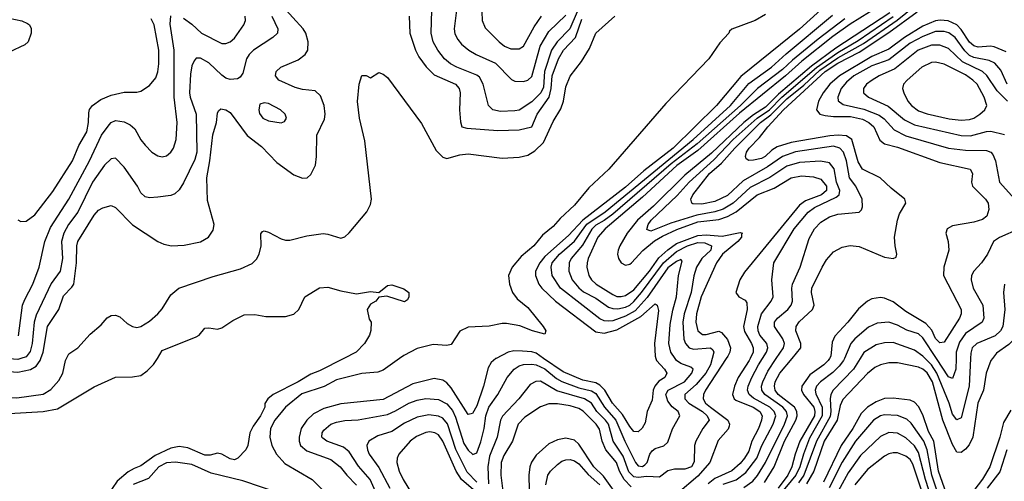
# Model space of a CAD drawing. Header units: inches. Extents: x 1308407 to 1441228, y 959628 to 1036311.
# Tile 13 of 256: x 1342459 to 1347093, y 969422 to 971594. Entities that reach past the tile are written whole.
import ezdxf

# ---------------------------------------------------------------- set-up
doc = ezdxf.new("R2010")
doc.units = ezdxf.units.IN
doc.header["$MEASUREMENT"] = 0
doc.layers.add('B3946', color=7, linetype='Continuous')
doc.layers.add('B3947', color=7, linetype='Continuous')

msp = doc.modelspace()

# ---------------------------------------------------------------- linework, layer by layer
at = {"layer": 'B3946', "color": 5}
for points, elevation in [([(1341878.3, 970000), (1341863.5, 969910), (1341870.1, 969850), (1341886.8, 969806.8), (1341902.5, 969782.5), (1341937.7, 969757.7), (1341970, 969745.1), (1342010, 969736.7), (1342090, 969730.1), (1342210, 969735.7), (1342285.7, 969734.3), (1342350, 969742.7), (1342410, 969740.5), (1342569.1, 969750.9), (1342636.4, 969763.6), (1342810, 969866.3), (1342910, 969911.7), (1342990, 969913), (1343030, 969919.7), (1343059.1, 969940.9), (1343089.2, 969970.8), (1343107.2, 970000)], 2860), ([(1341933.5, 970000), (1341922.4, 969970), (1341915.6, 969910), (1341930, 969867.6), (1341960.1, 969830), (1341990, 969802.8), (1342020.3, 969790), (1342070, 969782.2), (1342090, 969781.3), (1342130, 969788.7), (1342190, 969816.7), (1342270, 969842.8), (1342290, 969841.9), (1342370, 969818.8), (1342445.5, 969814.5), (1342570, 969832.4), (1342606.4, 969853.6), (1342643.3, 969896.7), (1342661.7, 969930), (1342675, 969990), (1342679.7, 970000)], 2880), ([(1342067.5, 970000), (1342068.7, 969990), (1342090, 969967.5), (1342110, 969956.3), (1342130, 969955.5), (1342174.7, 969970), (1342210, 969974.6), (1342270, 969962.2), (1342350, 969953), (1342410, 969938.1), (1342450, 969935), (1342510, 969947.4), (1342536, 969964), (1342554.9, 969990), (1342558.6, 970000)], 2920), ([(1342464.8, 970000), (1342450, 969995.1), (1342410, 969997.4), (1342398.2, 970000)], 2940), ([(1343984.2, 970000), (1343870, 969941.8), (1343830, 969926), (1343770.2, 969890), (1343652.4, 969830), (1343627.3, 969810), (1343612.7, 969787.3), (1343613.1, 969770), (1343593.2, 969730), (1343558.2, 969681.8), (1343542.2, 969650), (1343532.4, 969590), (1343523, 969570), (1343486, 969530), (1343470, 969522.9), (1343450, 969526.9), (1343410, 969549.6), (1343390, 969554.3), (1343355.6, 969544.4), (1343330, 969544.5), (1343250, 969579.9), (1343210, 969585), (1343170, 969578), (1343096.1, 969543.9), (1343030, 969494.5), (1342997.1, 969482.9), (1342970, 969467), (1342917.9, 969422.1), (1342870, 969354)], 2860), ([(1344247.3, 970000), (1344170, 969944.3), (1344144.9, 969935.1), (1344070, 969928.9), (1343950, 969899.4), (1343892, 969868), (1343786.6, 969833.4), (1343709.4, 969770), (1343659.7, 969710), (1343639.7, 969670), (1343637, 969630), (1343646.1, 969590), (1343668.2, 969550), (1343706.4, 969506.4), (1343836.2, 969430), (1343897.4, 969370)], 2880), ([(1344701.6, 970000), (1344700.5, 969999.5), (1344678.5, 969981.5), (1344664, 969956), (1344642.4, 969870), (1344610, 969776.4), (1344590, 969740.6), (1344570, 969736), (1344490, 969862), (1344470, 969884.8), (1344450, 969897.7), (1344410, 969905.7), (1344310, 969880.9), (1344170, 969806.3), (1343970, 969785.8), (1343890, 969764.3), (1343841.1, 969738.9), (1343810, 969709.2), (1343784.4, 969670), (1343775.1, 969630), (1343774.9, 969610), (1343781.1, 969590), (1343810, 969564.5), (1343924, 969524), (1343968, 969490), (1343998.3, 969450), (1344044.2, 969404.2)], 2920), ([(1344140.2, 969360.2), (1344108.5, 969430), (1344053, 969493.1), (1344010, 969561.3), (1343982.8, 969582.8), (1343904, 969610), (1343885.1, 969625.1), (1343881, 969630), (1343882, 969650), (1343890, 969662), (1343923.9, 969690), (1343950, 969699.4), (1343990, 969707.2), (1344051.5, 969711.5), (1344190, 969736.6), (1344227.1, 969752.9), (1344290, 969789.9), (1344330, 969804.3), (1344370, 969811.6), (1344430, 969807), (1344470, 969786.2), (1344495.5, 969755.5), (1344510, 969724.3), (1344550, 969599.2), (1344570, 969567.9), (1344592, 969548), (1344610, 969555.8), (1344630, 969607.3), (1344644.9, 969670), (1344652.8, 969730), (1344666.5, 969770), (1344709.4, 969830.6), (1344753.1, 969910), (1344786.8, 969950), (1344810, 969964.7), (1344830, 969971.4), (1344870, 969973.2), (1344890, 969969.3), (1344930, 969951.2), (1344985.1, 969905.1), (1345010, 969890.7), (1345090, 969862.1), (1345150, 969847.5), (1345170, 969834.9), (1345211.4, 969771.4), (1345265.4, 969710), (1345307.5, 969610), (1345356.6, 969510), (1345370, 969494.3), (1345390, 969491.3), (1345401.3, 969498.7), (1345411.8, 969510), (1345424.2, 969550), (1345435.2, 969564.8), (1345450, 969576.1), (1345491, 969589), (1345510, 969605.3), (1345531.2, 969668.8), (1345566.4, 969730), (1345558.4, 969750), (1345530, 969772.6), (1345510, 969798.8), (1345500.2, 969830), (1345503.2, 969836.8), (1345511.1, 969850), (1345588, 969890), (1345622.8, 969930), (1345629.1, 969949.1), (1345618.2, 969958.2), (1345570, 969975.6), (1345550.3, 969990.3), (1345543.9, 970000)], 2940), ([(1345717.6, 970000), (1345709.8, 969970), (1345688.6, 969930), (1345642.6, 969877.4), (1345590.1, 969830), (1345589.3, 969809.3), (1345608.1, 969790), (1345672.6, 969750), (1345695, 969730), (1345703.6, 969710), (1345673.9, 969670), (1345641.5, 969610), (1345635.2, 969590), (1345634.2, 969514.2), (1345620.2, 969490), (1345590, 969479.1), (1345541.7, 969478.3), (1345510, 969471.1), (1345470, 969441.1), (1345410, 969443.8), (1345370, 969439.2), (1345350, 969443), (1345326.5, 969466.5), (1345300, 969540), (1345252.9, 969610), (1345229.7, 969690), (1345215.4, 969710), (1345174.7, 969750), (1345149.6, 969790), (1345118, 969810), (1344987.6, 969847.6), (1344910, 969892.4), (1344887.8, 969892.2), (1344861.9, 969878.1), (1344807.6, 969810), (1344731, 969729), (1344722.7, 969710), (1344705.9, 969630), (1344670, 969540.4), (1344662.7, 969490), (1344665.5, 969410)], 2960), ([(1345453.2, 970000), (1345456.8, 969990), (1345494, 969950), (1345505.1, 969930), (1345495.2, 969910), (1345467.6, 969892.4), (1345448.1, 969870), (1345440.3, 969850), (1345436, 969804), (1345412.9, 969750), (1345403.1, 969696.9), (1345388.4, 969671.6), (1345370, 969655), (1345350, 969656.3), (1345330, 969679.5), (1345296.7, 969736.7), (1345249.1, 969790), (1345212.6, 969850), (1345190, 969874.8), (1345170, 969885.1), (1345110, 969897.2), (1345016.4, 969936.4), (1344925.1, 970000)], 2920), ([(1345784.8, 970000), (1345687.4, 969850), (1345677.9, 969830), (1345675.3, 969810), (1345686.9, 969790), (1345709.7, 969770), (1345792.7, 969710), (1345800.3, 969690), (1345798.3, 969681.7), (1345793.1, 969666.9), (1345746.7, 969613.3), (1345706.8, 969510), (1345650, 969445.3), (1345555.5, 969364.5)], 2980), ([(1345896.7, 970000), (1345892.2, 969990), (1345840.9, 969910), (1345823.8, 969870), (1345814.5, 969830), (1345821.7, 969810), (1345830, 969803.5), (1345910.6, 969770), (1345942.5, 969750), (1345952.8, 969730), (1345950.7, 969710), (1345936.3, 969670), (1345905, 969610), (1345890, 969564.1), (1345870.4, 969530), (1345850, 969505.4), (1345810, 969471.5), (1345730, 969434.8), (1345699, 969410)], 3020), ([(1345770, 969407.9), (1345831.2, 969428.8), (1345877.4, 969462.6), (1345928.2, 969530), (1345951.5, 969590), (1346005.8, 969690), (1346017.1, 969730), (1346010.6, 969750), (1345990.4, 969770), (1345913, 969813), (1345892.9, 969830), (1345884.5, 969850), (1345886.9, 969870), (1345904.5, 969910), (1345935.5, 969970), (1345954.4, 970000)], 3040), ([(1345866.8, 969393.2), (1345910, 969422.5), (1345931.5, 969448.5), (1345969.9, 969510.1), (1346059.1, 969690), (1346072, 969730), (1346067.6, 969750), (1346051.5, 969770), (1345965.7, 969830), (1345952, 969850), (1345950.7, 969870), (1345956.7, 969890), (1345979.5, 969940.5), (1346020.2, 970000)], 3060), ([(1345964, 969416), (1346010, 969490.4), (1346058.6, 969610), (1346112.5, 969710), (1346118.7, 969730), (1346117.1, 969750), (1346105.7, 969770), (1346029.5, 969830), (1346014.5, 969850), (1346011.3, 969870), (1346015.4, 969890), (1346036.5, 969930), (1346094.4, 970000)], 3080), ([(1346270.1, 970000), (1346264, 969990), (1346244.1, 969970), (1346177.5, 969922.5), (1346139.9, 969870), (1346139, 969850), (1346147.9, 969830), (1346196, 969770), (1346201.4, 969750), (1346199.1, 969730), (1346130.4, 969610), (1346108.8, 969550), (1346093.5, 969490), (1346074.8, 969450), (1346029.2, 969390)], 3120), ([(1346340.4, 970000), (1346336, 969990), (1346316.2, 969963.8), (1346285.9, 969934.1), (1346227.7, 969890), (1346209.7, 969870), (1346203.5, 969850), (1346206.7, 969833.3), (1346236.6, 969770), (1346236.5, 969730), (1346175.9, 969624.1), (1346147.8, 969550), (1346130.9, 969490), (1346112.3, 969450), (1346038.5, 969361.5)], 3140), ([(1346414.9, 970000), (1346383.2, 969950), (1346288.4, 969850), (1346277.4, 969830), (1346274.3, 969810), (1346277.3, 969750), (1346273.1, 969726.9), (1346208.5, 969610), (1346149.8, 969450), (1346125, 969415)], 3160), ([(1347037.7, 970000), (1347030.1, 969990), (1347007.4, 969930), (1346994.7, 969850), (1346968.1, 969790), (1346945.7, 969630), (1346927, 969593), (1346910, 969572.5), (1346890, 969557.9), (1346870, 969558.4), (1346850, 969595), (1346803.9, 969710), (1346754.9, 969890), (1346730, 969932.2), (1346710, 969949.3), (1346690, 969958.5), (1346590, 969979.5), (1346550, 969979.9), (1346510, 969969.4), (1346483.3, 969956.7), (1346450, 969929.5), (1346333.4, 969806.6), (1346321.3, 969778.7), (1346306.6, 969710), (1346246.1, 969610), (1346196.6, 969470), (1346162, 969410)], 3180), ([(1346933.8, 970000), (1346927.7, 969870), (1346890, 969719.8), (1346870, 969711.6), (1346850, 969738.5), (1346833.6, 969790), (1346775.2, 969930), (1346750, 969969.4), (1346720.6, 970000)], 3160), ([(1346866.1, 970000), (1346864.6, 969950), (1346850, 969905.7), (1346830, 969914.1), (1346773.7, 970000)], 3140), ([(1345336.5, 969396.5), (1345303.9, 969430), (1345282.3, 969470), (1345267.7, 969510), (1345217.4, 969570), (1345200.4, 969610), (1345187.5, 969667.5), (1345171.9, 969690), (1345111.7, 969751.7), (1345090, 969764.9), (1345050, 969776.9), (1344990, 969786.3), (1344950, 969786.2), (1344910, 969772.8), (1344835.9, 969724.1), (1344804.4, 969690), (1344778, 969610), (1344737, 969543), (1344724.9, 969510), (1344723.3, 969450), (1344736.6, 969350)], 2980), ([(1346830, 969336.2), (1346783.9, 969470), (1346761.4, 969610), (1346736.9, 969656.9), (1346710, 969735.3), (1346690, 969774.2), (1346670, 969794.8), (1346650, 969804.3), (1346570, 969813.8), (1346530, 969812), (1346490, 969795.7), (1346450, 969771.3), (1346418.7, 969741.3), (1346379.8, 969670), (1346324.8, 969590), (1346242.4, 969417.6)], 3220), ([(1344610, 969417.4), (1344565.6, 969465.6), (1344512.3, 969572.3), (1344472, 969692), (1344450, 969718.3), (1344430, 969728.8), (1344385.4, 969734.6), (1344330, 969723.7), (1344270, 969695.4), (1344210, 969656), (1344144, 969636), (1344101.6, 969610), (1344093.1, 969590), (1344095.6, 969570), (1344104.3, 969550), (1344150, 969487.4), (1344200.7, 969390)], 2960), ([(1346815.8, 969255.8), (1346752.6, 969450), (1346730.5, 969570.5), (1346713.9, 969610), (1346654.8, 969694.8), (1346633.8, 969713.8), (1346590, 969731.9), (1346530, 969735.3), (1346510, 969729.5), (1346477.8, 969710), (1346393, 969610), (1346330, 969511.2), (1346268.6, 969391.4)], 3240), ([(1347123.9, 969756.1), (1347090, 969698.4), (1347072.3, 969630), (1347024.7, 969490), (1346990, 969432.3), (1346930, 969352.2)], 3220), ([(1344650, 969334.5), (1344538.2, 969430), (1344513.6, 969470), (1344450, 969610.6), (1344430, 969639.9), (1344412.8, 969650), (1344390, 969654), (1344370, 969651.7), (1344327.2, 969632.8), (1344296.8, 969610), (1344243.7, 969550), (1344235.1, 969530), (1344234, 969510), (1344244.7, 969470), (1344264.4, 969430), (1344312.8, 969350)], 2980), ([(1346767.3, 969290), (1346721.8, 969430), (1346690, 969556.7), (1346670, 969589.1), (1346630, 969627.2), (1346590, 969649), (1346550, 969650.8), (1346510, 969633.4), (1346416.7, 969543.3), (1346357.9, 969462.1), (1346301.8, 969358.2)], 3260), ([(1345289.5, 969330), (1345206, 969446), (1345160.9, 969490), (1345090, 969596.7), (1345070, 969614.8), (1345030, 969625.5), (1344990, 969617.6), (1344950, 969598), (1344890, 969544.7), (1344867.7, 969512.3), (1344860.1, 969490), (1344855.1, 969450), (1344858.8, 969310)], 3020), ([(1346726.9, 969310), (1346662.1, 969502.1), (1346650, 969523.7), (1346630, 969540.8), (1346590, 969555.8), (1346570, 969556), (1346550, 969551.5), (1346530, 969540.5), (1346450, 969477.9), (1346390, 969405.2)], 3280), ([(1347104.7, 969570), (1347072.8, 969467.2), (1347012.2, 969390)], 3240), ([(1343690, 969362.4), (1343510, 969424.4), (1343360.4, 969460.4), (1343270, 969501.7), (1343192.1, 969512.1), (1343150, 969509.4), (1343114.3, 969490), (1343065.6, 969434.4), (1342992.7, 969407.3)], 2880), ([(1344935.2, 969404.8), (1344944.8, 969450), (1344956.6, 969470), (1344990, 969501.7), (1345010, 969516.3), (1345030, 969523.6), (1345050, 969523.9), (1345070, 969517.6), (1345090, 969504.7), (1345133.9, 969453.9), (1345190, 969404.9)], 3040)]:
    msp.add_lwpolyline(points, dxfattribs=dict(at, elevation=elevation))
at = {"layer": 'B3947', "color": 5}
for points, elevation in [([(1344520.5, 971690), (1344503.8, 971550), (1344507.8, 971527.8), (1344520.6, 971500.6), (1344538.9, 971478.9), (1344573.7, 971450), (1344607.9, 971430), (1344698.5, 971390), (1344773.2, 971313.1), (1344790, 971304.7), (1344830, 971303.5), (1344850, 971308.8), (1344870, 971326), (1344908.6, 971470), (1344950, 971538.2), (1345030, 971615.5)], 2960), ([(1346550, 971686.5), (1346367.9, 971572.1), (1346286, 971514), (1346140.8, 971399.2), (1346063.7, 971330), (1345846.7, 971153.3), (1345650, 970978.9), (1345552.6, 970907.4), (1345390, 970758.3), (1345213.9, 970610), (1345180.6, 970570), (1345134.6, 970470), (1345129.7, 970450), (1345128.9, 970428.9), (1345138.3, 970390), (1345149.6, 970370), (1345172.1, 970350), (1345250, 970300.6), (1345270, 970292), (1345290, 970291), (1345310, 970296.5), (1345350, 970322.9), (1345422.6, 970410), (1345466.9, 970473.1), (1345509, 970511), (1345550, 970540), (1345650, 970579.1), (1345690, 970581.8), (1345765.5, 970574.5), (1345850, 970592.8), (1345861.3, 970590), (1345855.9, 970584.1), (1345855.5, 970570), (1345839.4, 970550), (1345766.6, 970490), (1345739, 970450), (1345666.7, 970290), (1345644.9, 970210), (1345641.6, 970170), (1345650.1, 970130), (1345673, 970113), (1345690, 970112.7), (1345750, 970127.9), (1345762.1, 970122.1), (1345790, 970089.1), (1345804.7, 970050), (1345802, 970030), (1345791.3, 970010), (1345784.8, 970000)], 2980), ([(1342558.6, 970000), (1342569.9, 970029.9), (1342589.7, 970150.3), (1342644, 970230), (1342665.5, 970294.5), (1342704.6, 970335.4), (1342713.1, 970350), (1342726.6, 970450), (1342727.3, 970530), (1342733.2, 970550), (1342810, 970673.8), (1342830, 970697.8), (1342850, 970709.2), (1342890, 970719), (1342910, 970710.2), (1342990, 970627.9), (1343110, 970550.3), (1343138.2, 970538.2), (1343174, 970530), (1343233.4, 970533.4), (1343310, 970548.9), (1343347.1, 970570), (1343370, 970603.8), (1343375, 970630), (1343343.6, 970743.6), (1343339.5, 970850), (1343354.7, 970930), (1343368.7, 971051.3), (1343385.2, 971110), (1343390, 971154), (1343394.9, 971165.1), (1343405.9, 971174.1), (1343430, 971170.2), (1343450, 971156.8), (1343529.5, 971049.5), (1343597.4, 970997.4), (1343670, 970921.4), (1343750, 970863.6), (1343790, 970848.7), (1343812, 970850), (1343830, 970866), (1343850.6, 970910), (1343856.1, 970950), (1343857.2, 971050), (1343893.7, 971126.3), (1343896.4, 971150), (1343892.5, 971190), (1343875.5, 971235.5), (1343850, 971258.3), (1343790, 971265), (1343755, 971275), (1343678.9, 971310), (1343662.7, 971330), (1343666.2, 971350), (1343688.2, 971370), (1343770, 971404.7), (1343803.2, 971430), (1343814.9, 971450), (1343816.7, 971490), (1343806.1, 971530), (1343793, 971550), (1343696.7, 971656.7)], 2920), ([(1345083, 971630), (1345048.8, 971551.2), (1344988.5, 971490), (1344962.6, 971450), (1344929.7, 971350), (1344923.7, 971276.3), (1344911.1, 971250), (1344870, 971207), (1344810, 971168.8), (1344790, 971164.5), (1344722, 971162), (1344685.7, 971170), (1344666.2, 971190), (1344641.2, 971290), (1344623.2, 971323.2), (1344610, 971333), (1344516.9, 971370), (1344486.5, 971386.5), (1344458, 971410), (1344427.2, 971450), (1344405.8, 971490), (1344395, 971530), (1344398.2, 971638.2)], 2940), ([(1346230, 971640.3), (1346130, 971548.9), (1345853.6, 971326.4), (1345738.5, 971190), (1345534.6, 970990), (1345396.8, 970883.2), (1345310, 970806.3), (1345109.5, 970650.5), (1345042, 970578), (1344930, 970479), (1344906.6, 970450), (1344886.5, 970410), (1344886, 970390), (1344902.9, 970350), (1344916.5, 970330), (1344980.8, 970270), (1345170, 970125.8), (1345210, 970118.3), (1345270, 970134.5), (1345382.7, 970197.3), (1345450, 970256.3), (1345459.7, 970250), (1345465.2, 970225.2), (1345447.3, 970070), (1345449.7, 970010), (1345453.2, 970000)], 2920), ([(1346020.2, 970000), (1346054.5, 970050), (1346058.8, 970070), (1346051.5, 970091.5), (1346011.3, 970150), (1346012.3, 970170), (1346025.2, 970190), (1346073.9, 970230), (1346090.1, 970250), (1346096.5, 970270), (1346093.2, 970330), (1346096.6, 970350), (1346132.2, 970430), (1346175.2, 970564.8), (1346199.4, 970610), (1346230, 970641.4), (1346270, 970666.1), (1346310, 970679.4), (1346410, 970688.6), (1346421, 970699), (1346426.4, 970713.6), (1346423.5, 970750), (1346394.5, 970810), (1346364.8, 970850), (1346349.8, 970930), (1346335.6, 970970), (1346319.5, 970990), (1346290, 970998.2), (1346110, 970972.5), (1346050, 970950.3), (1345978, 970902), (1345864.7, 970835.3), (1345790, 970766.4), (1345730, 970738.1), (1345670, 970725.4), (1345627.5, 970727.5), (1345622.7, 970730), (1345618.5, 970750), (1345627, 970770), (1345705.2, 970870), (1345761.8, 970918.2), (1345825.6, 970990), (1345946, 971110), (1345993.8, 971146.2), (1346070, 971221.8), (1346150, 971286.1), (1346224.4, 971355.6), (1346310, 971414.9), (1346430, 971482.5), (1346588.2, 971591.8), (1346670, 971656.7)], 3060), ([(1342410, 971600.5), (1342468.4, 971588.4), (1342496, 971576), (1342504.9, 971570), (1342512.6, 971552.6), (1342513.1, 971530), (1342499.3, 971490), (1342483.8, 971476.2), (1342410, 971441.1)], 2980), ([(1342450, 970651.7), (1342464.6, 970644.6), (1342490, 970646.4), (1342530, 970676.1), (1342614.9, 970785.1), (1342708, 970930), (1342738.2, 971001.8), (1342774.3, 971065.7), (1342782.6, 971110), (1342784.4, 971155.6), (1342788.3, 971171.7), (1342801.1, 971190), (1342841.3, 971218.7), (1342890, 971238.1), (1342950, 971252.7), (1343010, 971252.7), (1343030, 971257.6), (1343070, 971283.8), (1343100.1, 971319.9), (1343110, 971348.2), (1343114.2, 971385.8), (1343113.4, 971450), (1343091.4, 971570), (1343078.3, 971598.3)], 2980), ([(1342454.1, 970105.9), (1342472.8, 970250), (1342482.5, 970277.5), (1342520.7, 970350), (1342551, 970430), (1342576.7, 970550), (1342604, 970616), (1342690.3, 970750), (1342786.9, 970930), (1342844.3, 971050), (1342880.3, 971099.7), (1342890, 971110.2), (1342910, 971119.4), (1342950, 971113.6), (1342979.5, 971099.5), (1343000.6, 971080.6), (1343030, 971028.4), (1343050, 971003.8), (1343080.4, 970970), (1343110, 970952.6), (1343130, 970949.2), (1343150, 970954), (1343170, 970970.3), (1343182.2, 970990), (1343195.6, 971030), (1343200.7, 971110), (1343186.2, 971230), (1343186.7, 971450), (1343167.4, 971572.6), (1343170, 971612.4)], 2960), ([(1343645.2, 971610), (1343673.3, 971550), (1343672.4, 971530), (1343649.7, 971510), (1343559.8, 971450), (1343538.7, 971430), (1343526.8, 971410), (1343510, 971342.4), (1343496.8, 971323.3), (1343483.9, 971316.1), (1343450, 971312.5), (1343430, 971319.4), (1343410, 971332.3), (1343350, 971390.1), (1343310, 971413.4), (1343290, 971412.4), (1343280.3, 971399.7), (1343270, 971377.1), (1343262.6, 971337.4), (1343258.5, 971250), (1343261.4, 971230), (1343289.1, 971149.1), (1343293.5, 970970), (1343283.8, 970936.2), (1343230, 970826), (1343210, 970792.9), (1343190, 970774.9), (1343170, 970766.4), (1343110, 970758.9), (1343070, 970756.2), (1343050, 970760.8), (1343030, 970778.4), (1343013.2, 970810), (1342950, 970900.7), (1342910, 970941.6), (1342890, 970939.8), (1342857.6, 970910), (1342802.2, 970830), (1342732, 970688), (1342689.4, 970630), (1342666.5, 970590), (1342655.5, 970550), (1342660.1, 970470), (1342649.2, 970410.8), (1342607.6, 970352.4), (1342536.4, 970203.6), (1342527.5, 970170), (1342518.5, 970070), (1342508, 970032), (1342490, 970008.3), (1342464.8, 970000)], 2940), ([(1342679.7, 970000), (1342690, 970021.7), (1342732.9, 970050), (1342790, 970113.7), (1342842.5, 970157.5), (1342870, 970191.8), (1342890, 970202.6), (1342910, 970204.2), (1342930, 970196.5), (1342964.8, 970164.8), (1342990, 970150.3), (1343010, 970145.5), (1343030, 970150.2), (1343070, 970175.4), (1343110, 970210.1), (1343130, 970233.4), (1343170, 970299), (1343208.5, 970330), (1343370, 970385.1), (1343498.4, 970421.6), (1343552.6, 970447.4), (1343573.2, 970466.8), (1343586.2, 970490), (1343595, 970530), (1343593.7, 970586.3), (1343602.2, 970597.8), (1343610, 970600.9), (1343630, 970594.7), (1343690, 970562.6), (1343710, 970556.8), (1343730, 970557.1), (1343810, 970576.3), (1343887.2, 970587.2), (1343910, 970584.7), (1343970, 970565.3), (1343990, 970571.6), (1344010, 970590.2), (1344093.3, 970690), (1344110, 970723.8), (1344114.9, 970750), (1344083.9, 971023.9), (1344058.5, 971130), (1344048.6, 971208.6), (1344056.3, 971290), (1344070, 971330.6), (1344090, 971331), (1344110, 971321), (1344150, 971344.9), (1344170, 971337.4), (1344190, 971321.5), (1344350, 971105.2), (1344419.1, 970979.1), (1344450, 970946.2), (1344470, 970941.2), (1344530, 970957.9), (1344570, 970962.7), (1344730, 970942.5), (1344810, 970946.3), (1344850, 970956.9), (1344883.5, 970976.5), (1344924.5, 971015.5), (1344970, 971115.1), (1345006.2, 971173.8), (1345018.1, 971210), (1345030, 971277.2), (1345050, 971327.8), (1345102.6, 971397.4), (1345141.2, 971458.8), (1345170, 971530.8), (1345260.3, 971610)], 2880), ([(1343230, 971601.2), (1343270, 971573.5), (1343315, 971530), (1343410, 971482), (1343430, 971481.7), (1343450, 971490.2), (1343470, 971506.4), (1343514, 971570), (1343521.5, 971590), (1343519.9, 971610)], 2960), ([(1345970, 971617.8), (1345920.5, 971590), (1345810.6, 971549.4), (1345799.6, 971540.4), (1345796, 971530), (1345754.9, 971485.1), (1345702.7, 971410), (1345500, 971200), (1345231.1, 970890), (1345137.8, 970802.2), (1345070, 970721.6), (1345002.3, 970657.7), (1344970, 970620.3), (1344920, 970580), (1344878.8, 970530), (1344820, 970480), (1344777.5, 970430), (1344760.3, 970390), (1344764.4, 970350), (1344778.7, 970310), (1344800.4, 970280.4), (1344850, 970239.2), (1344923.2, 970150), (1344935.4, 970130), (1344930, 970114.5), (1344872.4, 970130), (1344813.6, 970153.6), (1344750, 970164.3), (1344730, 970164.4), (1344668.4, 970151.6), (1344570, 970147.2), (1344531.3, 970128.7), (1344490, 970065.1), (1344470, 970060.7), (1344404.8, 970064.8), (1344330, 970046), (1344266.3, 970013.7), (1344247.3, 970000)], 2880), ([(1344292.3, 971610), (1344295.6, 971530), (1344322.2, 971450), (1344338.4, 971418.4), (1344372.2, 971372.2), (1344410, 971334.7), (1344510, 971290.6), (1344527.8, 971270), (1344532.6, 971250), (1344528.4, 971170), (1344533.8, 971113.8), (1344540.7, 971090), (1344563.2, 971083.2), (1344710, 971072.4), (1344810, 971076.1), (1344870, 971089.7), (1344895.3, 971150), (1344950.5, 971230), (1344960.7, 971270), (1344965.9, 971330), (1344995.3, 971410), (1345019.2, 971450), (1345075.2, 971510), (1345104.4, 971595.6)], 2920), ([(1344634.2, 971630), (1344635.5, 971590), (1344650, 971554.9), (1344715.2, 971490), (1344741.3, 971470), (1344770, 971457.2), (1344810, 971456.3), (1344830, 971469.4), (1344879.7, 971560.3), (1344915.3, 971610)], 2980), ([(1345543.9, 970000), (1345524, 970030), (1345514, 970070), (1345521, 970159), (1345533.3, 970226.7), (1345551.1, 970290), (1345560.1, 970390), (1345577.4, 970457.4), (1345570, 970465), (1345550, 970456.7), (1345510, 970425.6), (1345412.6, 970287.4), (1345356, 970224), (1345310, 970198.1), (1345250, 970177.4), (1345230, 970174.8), (1345210, 970177.1), (1345190, 970185.8), (1345005, 970330), (1344965.7, 970390), (1344960.3, 970430), (1344965.7, 970450), (1344999.8, 970490), (1345070, 970552.2), (1345129, 970631), (1345215.3, 970690), (1345629.1, 971030), (1345804, 971190), (1345890, 971292.8), (1345997, 971370), (1346066.8, 971433.2), (1346285.3, 971614.7)], 2940), ([(1346342, 971598), (1346217.5, 971502.5), (1346096.4, 971403.6), (1346050, 971360.2), (1345932.1, 971270), (1345851.1, 971190), (1345647.8, 971010), (1345524.6, 970915.4), (1345250, 970678.2), (1345210, 970648.7), (1345170, 970626.4), (1345151.9, 970608.1), (1345107.8, 970532.2), (1345055.1, 970470), (1345045.1, 970450), (1345043.2, 970410), (1345059.1, 970370), (1345090, 970331.5), (1345112.7, 970312.7), (1345170, 970283.5), (1345230, 970241), (1345250, 970234.3), (1345274, 970234), (1345310, 970240.6), (1345330, 970250.1), (1345350, 970267.2), (1345386.3, 970310), (1345488.5, 970450), (1345550, 970503.8), (1345601.4, 970530), (1345650, 970545.3), (1345684, 970544), (1345715.1, 970530), (1345711.4, 970510), (1345669.3, 970470), (1345644.9, 970430), (1345632, 970388), (1345620.1, 970310), (1345587, 970210), (1345579.6, 970170), (1345584.4, 970090), (1345592.6, 970070), (1345610, 970050.1), (1345630, 970043.1), (1345710.1, 970050.1), (1345721, 970041), (1345725.4, 970030), (1345717.6, 970000)], 2960), ([(1346554, 971626), (1346300.6, 971459.4), (1346185.2, 971374.8), (1346030, 971243), (1345970, 971182), (1345913.3, 971146.7), (1345867.7, 971110), (1345714.4, 970965.6), (1345590, 970862), (1345442.8, 970717.2), (1345367, 970650), (1345318.2, 970590), (1345284.4, 970530), (1345275.6, 970510), (1345273.3, 970490), (1345276.9, 970470), (1345289.6, 970450), (1345310, 970439), (1345330, 970442.8), (1345339.3, 970450), (1345392.4, 970507.6), (1345447.3, 970552.7), (1345484.5, 970575.5), (1345552.6, 970607.4), (1345650, 970642.7), (1345750, 970654), (1345790, 970667.2), (1345830.7, 970689.3), (1345929.5, 970770), (1346010, 970801.7), (1346090, 970850.1), (1346138.7, 970858.7), (1346195.1, 970855.1), (1346230, 970843.1), (1346256.3, 970810), (1346255.7, 970790), (1346232.6, 970770), (1346157.8, 970742.2), (1346130, 970721.7), (1345870, 970406), (1345847.7, 970370), (1345830.2, 970310), (1345844, 970290), (1345874.2, 970274.2), (1345881.1, 970261.1), (1345882.3, 970230), (1345866.2, 970150), (1345870, 970127.5), (1345904.1, 970070), (1345911, 970050), (1345910.4, 970030), (1345896.7, 970000)], 3020), ([(1345954.4, 970000), (1345973.4, 970030), (1345980.5, 970050), (1345976, 970070), (1345943.1, 970110), (1345934.6, 970130), (1345932.8, 970150), (1345950.9, 970209.1), (1345995.7, 970270), (1346004.7, 970290), (1345998.6, 970370), (1346008.5, 970450), (1346104, 970610), (1346170, 970688.9), (1346199.8, 970710), (1346301.9, 970758.1), (1346315.9, 970770), (1346319.6, 970790), (1346302.7, 970830), (1346291.7, 970891.7), (1346270, 970920.4), (1346228.7, 970928.7), (1346130, 970921.1), (1346070, 970904), (1345989.2, 970850.8), (1345896.3, 970803.7), (1345817.2, 970730), (1345770, 970702.7), (1345730.3, 970689.7), (1345645.9, 970674.1), (1345524, 970636), (1345430, 970599.1), (1345410, 970606.4), (1345417, 970630), (1345430.5, 970650), (1345553.5, 970766.5), (1345609.8, 970830), (1345725.3, 970934.7), (1345817.4, 971030), (1345929.8, 971130), (1345988.6, 971170), (1346046.5, 971230), (1346210, 971369.5), (1346310, 971439.8), (1346404.7, 971495.3), (1346570, 971608.5)], 3040), ([(1346094.4, 970000), (1346135.8, 970050), (1346135.7, 970070), (1346112.3, 970130), (1346113.9, 970150), (1346127.3, 970172.7), (1346190.1, 970230), (1346198.4, 970250), (1346186.3, 970310), (1346187.3, 970330), (1346235.3, 970430), (1346255.9, 970464.1), (1346290, 970501), (1346330, 970523.4), (1346368.1, 970531.9), (1346410, 970526.4), (1346530, 970476.7), (1346570.1, 970469.9), (1346583.9, 970476.1), (1346587.9, 970490), (1346579.3, 970530), (1346577.1, 970570), (1346590.1, 970650), (1346599.9, 970680.1), (1346629.2, 970730), (1346624.7, 970750), (1346560.7, 970800.6), (1346509.2, 970849.2), (1346426.3, 970890), (1346405.3, 970925.3), (1346375.8, 971030), (1346350, 971047.6), (1346311.2, 971051.2), (1346272.1, 971047.9), (1346090, 971016.6), (1346024.1, 970995.9), (1345999.4, 970980.6), (1345966.9, 970950), (1345950, 970941.2), (1345912, 970932.1), (1345890.8, 970930.8), (1345878.9, 970938.9), (1345874.8, 970950), (1345880.1, 970970), (1345892.2, 970990), (1345940.7, 971039.3), (1345980.2, 971090), (1346054.5, 971170), (1346250, 971349.7), (1346310, 971390), (1346410, 971441.3), (1346550, 971532.8), (1346683.4, 971630)], 3080), ([(1347102, 971442), (1347046, 971466), (1347028.8, 971468.8), (1346970, 971464.8), (1346950, 971470.9), (1346930, 971488.2), (1346890, 971548.4), (1346869.4, 971569.4), (1346828.2, 971588.2), (1346791.8, 971591.8), (1346770, 971588.7), (1346710, 971562.9), (1346623.2, 971510), (1346550, 971454.6), (1346470, 971421.3), (1346317.5, 971330), (1346272.6, 971290), (1346240.2, 971250), (1346218.7, 971210), (1346209.5, 971170), (1346224.2, 971150), (1346250, 971142.5), (1346290, 971138), (1346370, 971138.2), (1346425.5, 971125.5), (1346455.7, 971110), (1346479.3, 971090), (1346507.2, 971027.2), (1346529.8, 971009.8), (1346590, 970994.8), (1346790, 970921.6), (1346932.1, 970890), (1346943, 970870), (1346939.5, 970830), (1346944.2, 970810), (1347004.5, 970750), (1347016.8, 970730), (1347019.8, 970700.2), (1347011.1, 970670), (1346990, 970653.7), (1346950, 970641.7), (1346850, 970623.2), (1346824.7, 970610), (1346817.8, 970590), (1346829.5, 970550), (1346831.5, 970510), (1346808.5, 970430), (1346807.6, 970390), (1346889.5, 970230), (1346890.7, 970210), (1346882.5, 970190), (1346810, 970076.2), (1346790, 970073.4), (1346770, 970093.2), (1346752.4, 970132.4), (1346724.1, 970164.1), (1346630, 970221.3), (1346570, 970266.2), (1346530, 970283.4), (1346510, 970286.6), (1346470, 970280.2), (1346450, 970269.9), (1346406.3, 970233.7), (1346356.8, 970170), (1346294.9, 970105.1), (1346283.6, 970076.4), (1346276.2, 970010), (1346270.1, 970000)], 3120), ([(1347105.9, 971290), (1347076.5, 971356.5), (1347049.2, 971389.2), (1347021.8, 971401.8), (1346950, 971416.4), (1346930, 971425.9), (1346907, 971447), (1346861.7, 971510), (1346832.3, 971532.3), (1346810, 971538.8), (1346770, 971537.9), (1346710, 971515.4), (1346650, 971482.6), (1346550, 971405.3), (1346470, 971377.3), (1346384.9, 971330), (1346350, 971300.1), (1346324.9, 971270), (1346309.2, 971230), (1346311.7, 971211.7), (1346334.8, 971194.8), (1346432.5, 971172.5), (1346504, 971144), (1346527.8, 971127.8), (1346575.2, 971075.2), (1346630, 971047.5), (1346830, 970989), (1346910, 970979.4), (1347010, 970978.6), (1347030, 970970.8), (1347039.4, 970959.4), (1347051.6, 970930), (1347070.9, 970830), (1347142.6, 970750)], 3140), ([(1347108.5, 971210), (1347059.2, 971259.2), (1347011.7, 971331.7), (1346989.9, 971350), (1346896, 971396), (1346830, 971458.4), (1346790, 971474.2), (1346750, 971473.3), (1346688.5, 971450), (1346577.4, 971362.6), (1346503.7, 971330), (1346470.8, 971310), (1346445, 971290), (1346430.2, 971270), (1346431, 971250), (1346453.6, 971230), (1346546.8, 971186.8), (1346623.1, 971123.1), (1346670, 971099), (1346890, 971048.2), (1346933.4, 971046.6), (1347010, 971068.3), (1347030, 971069.6), (1347094, 971054)], 3160), ([(1347162.4, 970610), (1347070.5, 970569.5), (1347041.6, 970550), (1347013.8, 970490), (1346986.4, 970450), (1346949.6, 970410.4), (1346939.4, 970390), (1346937, 970370), (1346947.3, 970330), (1346992.6, 970250), (1346996.3, 970190), (1346989.7, 970170.3), (1346910, 970117.1), (1346882.9, 970077.1), (1346867.1, 970030), (1346866.1, 970000)], 3140), ([(1343107.2, 970000), (1343130, 970037), (1343290, 970101.5), (1343303.6, 970110), (1343330, 970142.8), (1343350, 970144.4), (1343390, 970138.3), (1343410, 970143.6), (1343462.3, 970177.7), (1343515.6, 970204.4), (1343566.2, 970206.2), (1343617.1, 970197.1), (1343710, 970197.1), (1343750, 970207.7), (1343773.2, 970230), (1343801.2, 970290), (1343870, 970331.7), (1343910, 970334.9), (1343970, 970318), (1344044, 970304), (1344110, 970315.5), (1344150, 970310.6), (1344190, 970343.8), (1344210, 970345.7), (1344267.7, 970327.7), (1344291.3, 970310), (1344291.3, 970290), (1344284, 970276), (1344270, 970266.6), (1344187.7, 970292.3), (1344150, 970289), (1344134.8, 970270), (1344110, 970256), (1344094.8, 970230), (1344104, 970184), (1344114, 970170), (1344112, 970132), (1344104.7, 970110), (1344081.6, 970070), (1344043.2, 970030), (1343984.2, 970000)], 2860), ([(1347094.7, 970350), (1347089.4, 970310.6), (1347095.4, 970230), (1347086.2, 970150), (1347075.8, 970130), (1347050, 970107), (1346964.2, 970070), (1346941.8, 970050), (1346935, 970025), (1346933.8, 970000)], 3160), ([(1347599.2, 970000), (1347591.1, 970010), (1347585.2, 970025.2), (1347576.6, 970110), (1347569, 970130), (1347530, 970169.6), (1347440.7, 970240.7), (1347423.5, 970263.5), (1347390, 970326.5), (1347370, 970346.8), (1347350, 970353.1), (1347330, 970348.8), (1347248.9, 970310), (1347227.2, 970292.8), (1347215.7, 970270), (1347210.1, 970210), (1347170, 970152.4), (1347143.9, 970096.1), (1347114, 970066), (1347056, 970024), (1347037.7, 970000)], 3180), ([(1346773.7, 970000), (1346710, 970097.1), (1346690, 970115.9), (1346633.7, 970133.7), (1346590, 970156.3), (1346550, 970170.4), (1346494.3, 970165.7), (1346453.5, 970146.5), (1346390, 970092.1), (1346371, 970070), (1346340.4, 970000)], 3140), ([(1346720.6, 970000), (1346710, 970011), (1346670, 970039.1), (1346570, 970074.4), (1346530, 970074.1), (1346490, 970064.7), (1346432.4, 970027.6), (1346414.9, 970000)], 3160), ([(1344925.1, 970000), (1344890, 970024.4), (1344870, 970030.7), (1344825.5, 970034.5), (1344784.5, 970035.5), (1344758.5, 970030), (1344701.6, 970000)], 2920)]:
    msp.add_lwpolyline(points, dxfattribs=dict(at, elevation=elevation))
for points, elevation in [([(1346770, 971393.2), (1346750, 971391.8), (1346705.4, 971370), (1346635.2, 971310), (1346619.4, 971290), (1346614.8, 971270), (1346619.8, 971250), (1346639.8, 971210), (1346656.8, 971190), (1346690, 971165.1), (1346730, 971150.5), (1346833.4, 971126.6), (1346890, 971120.3), (1346930, 971123.8), (1346950, 971131.1), (1346978.3, 971150), (1347001.5, 971170), (1347010.5, 971190), (1346997.9, 971230), (1346965, 971290), (1346945.7, 971310), (1346910, 971333.8), (1346810, 971383.8)], 3180), ([(1343610, 971202.7), (1343590, 971195.6), (1343584.5, 971170), (1343588, 971152), (1343603.6, 971130), (1343630, 971117.6), (1343690, 971109.1), (1343705.8, 971114.2), (1343715.1, 971130), (1343707.8, 971150), (1343686.3, 971170), (1343630, 971198.9)], 2940)]:
    msp.add_lwpolyline(points, close=True, dxfattribs=dict(at, elevation=elevation))

doc.saveas('drawing.dxf')
